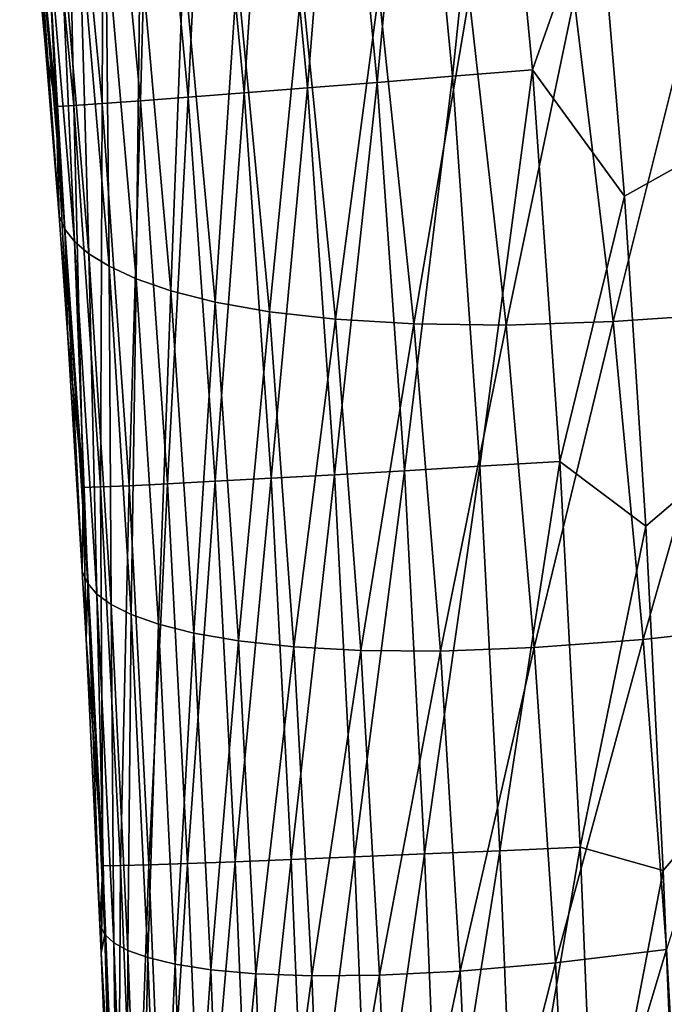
# Model space of a CAD drawing. Header units: metres. Extents: x -105 to 105, y -68 to 103.
# Tile 197 of 256: x -24.1 to -22.95, y 27.13 to 28.87. Entities that reach past the tile are written whole.
import ezdxf

# ---------------------------------------------------------------- set-up
doc = ezdxf.new("R2010")
doc.units = ezdxf.units.M
doc.layers.add('solid_FIT-BATH-150_SW0001', color=7, linetype='CONTINUOUS')

msp = doc.modelspace()

# ---------------------------------------------------------------- linework, layer by layer
at = {"layer": 'solid_FIT-BATH-150_SW0001'}
for points in [[(-23.070885, 29.116577, 16.145674), (-23.024567, 28.561956, 16.14249), (-20.927576, 29.734585, 16.147142)], [(-23.024567, 28.561956, 16.14249), (-22.986572, 27.978251, 16.139038), (-20.927576, 29.734585, 16.147142)], [(-22.986572, 27.978251, 16.139038), (-22.955778, 27.368484, 16.135321), (-20.927576, 29.734585, 16.147142)], [(-22.955778, 27.368484, 16.135321), (-22.93062, 26.740654, 16.131369), (-20.927576, 29.734585, 16.147142)], [(-23.528774, 29.455652, 16.05537), (-23.462421, 28.763597, 16.051447), (-23.39579, 29.470251, 16.106112)], [(-23.462421, 28.763597, 16.051447), (-23.32905, 28.774298, 16.102169), (-23.39579, 29.470251, 16.106112)], [(-23.39579, 29.470251, 16.106112), (-23.32905, 28.774298, 16.102169), (-23.25449, 29.485888, 16.137457)], [(-23.32905, 28.774298, 16.102169), (-23.187338, 28.785797, 16.133495), (-23.25449, 29.485888, 16.137457)], [(-23.25449, 29.485888, 16.137457), (-23.187338, 28.785797, 16.133495), (-23.070885, 29.116577, 16.145674)], [(-23.651875, 29.442259, 15.986817), (-23.58588, 28.753817, 15.98291), (-23.528774, 29.455652, 16.05537)], [(-23.58588, 28.753817, 15.98291), (-23.462421, 28.763597, 16.051447), (-23.528774, 29.455652, 16.05537)], [(-23.763523, 29.430237, 15.902034), (-23.697855, 28.745075, 15.898141), (-23.651875, 29.442259, 15.986817)], [(-23.697855, 28.745075, 15.898141), (-23.58588, 28.753817, 15.98291), (-23.651875, 29.442259, 15.986817)], [(-23.946205, 29.410975, 15.690102), (-23.881067, 28.731195, 15.686234), (-23.862156, 29.419754, 15.802602)], [(-23.881067, 28.731195, 15.686234), (-23.796774, 28.737495, 15.798721), (-23.862156, 29.419754, 15.802602)], [(-23.862156, 29.419754, 15.802602), (-23.796774, 28.737495, 15.798721), (-23.763523, 29.430237, 15.902034)], [(-23.796774, 28.737495, 15.798721), (-23.697855, 28.745075, 15.898141), (-23.763523, 29.430237, 15.902034)], [(-24.064285, 29.399195, 15.432231), (-23.999489, 28.722918, 15.428378), (-24.014103, 29.404066, 15.566118)], [(-24.014103, 29.404066, 15.566118), (-23.949163, 28.726295, 15.562259), (-23.946205, 29.410975, 15.690102)], [(-23.999489, 28.722918, 15.428378), (-23.949163, 28.726295, 15.562259), (-24.014103, 29.404066, 15.566118)], [(-23.949163, 28.726295, 15.562259), (-23.881067, 28.731195, 15.686234), (-23.946205, 29.410975, 15.690102)], [(-24.095181, 29.396526, 15.290023), (-24.030476, 28.721182, 15.286175), (-24.064285, 29.399195, 15.432231)], [(-24.049234, 28.8248, 15.140332), (-24.030476, 28.721182, 15.286175), (-24.095181, 29.396526, 15.290023)], [(-24.080046, 29.157507, 15.142253), (-24.049234, 28.8248, 15.140332), (-24.095181, 29.396526, 15.290023)], [(-24.030476, 28.721182, 15.286175), (-23.999489, 28.722918, 15.428378), (-24.064285, 29.399195, 15.432231)], [(-24.068743, 29.132975, 13.643631), (-24.049234, 28.8248, 15.140332), (-24.080046, 29.157507, 15.142253)], [(-24.068743, 29.132975, 13.643631), (-24.02541, 28.527529, 15.138577), (-24.049234, 28.8248, 15.140332)], [(-24.01502, 28.503542, 13.657004), (-24.02541, 28.527529, 15.138577), (-24.068743, 29.132975, 13.643631)], [(-24.01502, 28.503542, 13.657004), (-24.068743, 29.132975, 13.643631), (-24.051117, 29.109159, 12.150629)], [(-23.998055, 28.481905, 12.178747), (-24.051117, 29.109159, 12.150629), (-24.025373, 29.084448, 10.673356)], [(-23.998055, 28.481905, 12.178747), (-24.01502, 28.503542, 13.657004), (-24.051117, 29.109159, 12.150629)], [(-23.187338, 28.785797, 16.133495), (-23.024567, 28.561956, 16.14249), (-23.070885, 29.116577, 16.145674)], [(-23.972607, 28.460041, 10.71385), (-24.025373, 29.084448, 10.673356), (-23.989868, 29.058929, 9.221751)], [(-23.972607, 28.460041, 10.71385), (-23.998055, 28.481905, 12.178747), (-24.025373, 29.084448, 10.673356)], [(-23.936947, 28.438013, 9.27225), (-23.989868, 29.058929, 9.221751), (-23.942739, 29.03277, 7.803798)], [(-23.936947, 28.438013, 9.27225), (-23.972607, 28.460041, 10.71385), (-23.989868, 29.058929, 9.221751)], [(-23.889219, 28.415953, 7.862301), (-23.942739, 29.03277, 7.803798), (-23.881878, 29.006664, 6.419961)], [(-23.889219, 28.415953, 7.862301), (-23.936947, 28.438013, 9.27225), (-23.942739, 29.03277, 7.803798)], [(-23.827364, 28.394531, 6.484967), (-23.889219, 28.415953, 7.862301), (-23.881878, 29.006664, 6.419961)], [(-23.827364, 28.394531, 6.484967), (-23.881878, 29.006664, 6.419961), (-23.805071, 28.981667, 5.06602)], [(-23.749235, 28.374786, 5.13648), (-23.827364, 28.394531, 6.484967), (-23.805071, 28.981667, 5.06602)], [(-23.749235, 28.374786, 5.13648), (-23.805071, 28.981667, 5.06602), (-23.710306, 28.958807, 3.738945)], [(-23.652822, 28.357742, 3.813852), (-23.749235, 28.374786, 5.13648), (-23.710306, 28.958807, 3.738945)], [(-23.652822, 28.357742, 3.813852), (-23.710306, 28.958807, 3.738945), (-23.59573, 28.939114, 2.436884)], [(-23.536224, 28.344416, 2.514937), (-23.652822, 28.357742, 3.813852), (-23.59573, 28.939114, 2.436884)], [(-23.536224, 28.344416, 2.514937), (-23.59573, 28.939114, 2.436884), (-23.459333, 28.923841, 1.160487)], [(-23.397366, 28.336063, 1.240057), (-23.536224, 28.344416, 2.514937), (-23.459333, 28.923841, 1.160487)], [(-23.397366, 28.336063, 1.240057), (-23.459333, 28.923841, 1.160487), (-23.299112, 28.914433, -0.0878)], [(-23.234114, 28.334143, -0.008532), (-23.397366, 28.336063, 1.240057), (-23.299112, 28.914433, -0.0878)], [(-23.234114, 28.334143, -0.008532), (-23.299112, 28.914433, -0.0878), (-23.113276, 28.912289, -1.306228)], [(-23.044489, 28.340082, -1.229048), (-23.234114, 28.334143, -0.008532), (-23.113276, 28.912289, -1.306228)], [(-23.044489, 28.340082, -1.229048), (-23.113276, 28.912289, -1.306228), (-22.900082, 28.918859, -2.493105)], [(-22.826555, 28.355358, -2.41974), (-23.044489, 28.340082, -1.229048), (-22.900082, 28.918859, -2.493105)], [(-24.049234, 28.8248, 15.140332), (-24.02541, 28.527529, 15.138577), (-24.030476, 28.721182, 15.286175)], [(-23.462421, 28.763597, 16.051447), (-23.414032, 28.076317, 16.047417), (-23.32905, 28.774298, 16.102169)], [(-23.414032, 28.076317, 16.047417), (-23.28046, 28.084101, 16.098122), (-23.32905, 28.774298, 16.102169)], [(-23.32905, 28.774298, 16.102169), (-23.28046, 28.084101, 16.098122), (-23.187338, 28.785797, 16.133495)], [(-23.28046, 28.084101, 16.098122), (-23.138533, 28.092505, 16.129431), (-23.187338, 28.785797, 16.133495)], [(-23.187338, 28.785797, 16.133495), (-23.138533, 28.092505, 16.129431), (-23.024567, 28.561956, 16.14249)], [(-23.58588, 28.753817, 15.98291), (-23.537678, 28.069242, 15.978898), (-23.462421, 28.763597, 16.051447)], [(-23.537678, 28.069242, 15.978898), (-23.414032, 28.076317, 16.047417), (-23.462421, 28.763597, 16.051447)], [(-23.881067, 28.731195, 15.686234), (-23.833302, 28.053118, 15.682271), (-23.796774, 28.737495, 15.798721)], [(-23.833302, 28.053118, 15.682271), (-23.748886, 28.057556, 15.794744), (-23.796774, 28.737495, 15.798721)], [(-23.796774, 28.737495, 15.798721), (-23.748886, 28.057556, 15.794744), (-23.697855, 28.745075, 15.898141)], [(-23.748886, 28.057556, 15.794744), (-23.64982, 28.06296, 15.894147), (-23.697855, 28.745075, 15.898141)], [(-23.697855, 28.745075, 15.898141), (-23.64982, 28.06296, 15.894147), (-23.58588, 28.753817, 15.98291)], [(-23.64982, 28.06296, 15.894147), (-23.537678, 28.069242, 15.978898), (-23.58588, 28.753817, 15.98291)], [(-24.030476, 28.721182, 15.286175), (-23.982906, 28.046446, 15.282249), (-23.999489, 28.722918, 15.428378)], [(-24.010063, 28.312563, 15.137272), (-23.982906, 28.046446, 15.282249), (-24.030476, 28.721182, 15.286175)], [(-24.02541, 28.527529, 15.138577), (-24.010063, 28.312563, 15.137272), (-24.030476, 28.721182, 15.286175)], [(-23.999489, 28.722918, 15.428378), (-23.951887, 28.047478, 15.424442), (-23.949163, 28.726295, 15.562259)], [(-23.982906, 28.046446, 15.282249), (-23.951887, 28.047478, 15.424442), (-23.999489, 28.722918, 15.428378)], [(-23.951887, 28.047478, 15.424442), (-23.901493, 28.04973, 15.558311), (-23.949163, 28.726295, 15.562259)], [(-23.949163, 28.726295, 15.562259), (-23.901493, 28.04973, 15.558311), (-23.881067, 28.731195, 15.686234)], [(-23.901493, 28.04973, 15.558311), (-23.833302, 28.053118, 15.682271), (-23.881067, 28.731195, 15.686234)], [(-23.138533, 28.092505, 16.129431), (-22.986572, 27.978251, 16.139038), (-23.024567, 28.561956, 16.14249)], [(-24.01502, 28.503542, 13.657004), (-24.010063, 28.312563, 15.137272), (-24.02541, 28.527529, 15.138577)], [(-24.01502, 28.503542, 13.657004), (-23.984266, 27.897795, 15.134641), (-24.010063, 28.312563, 15.137272)], [(-23.974783, 27.876469, 13.668753), (-23.984266, 27.897795, 15.134641), (-24.01502, 28.503542, 13.657004)], [(-23.974783, 27.876469, 13.668753), (-24.01502, 28.503542, 13.657004), (-23.998055, 28.481905, 12.178747)], [(-23.958439, 27.857857, 12.204022), (-23.998055, 28.481905, 12.178747), (-23.972607, 28.460041, 10.71385)], [(-23.958439, 27.857857, 12.204022), (-23.974783, 27.876469, 13.668753), (-23.998055, 28.481905, 12.178747)], [(-23.933311, 27.839653, 10.750414), (-23.972607, 28.460041, 10.71385), (-23.936947, 28.438013, 9.27225)], [(-23.933311, 27.839653, 10.750414), (-23.958439, 27.857857, 12.204022), (-23.972607, 28.460041, 10.71385)], [(-23.897604, 27.821898, 9.317835), (-23.936947, 28.438013, 9.27225), (-23.889219, 28.415953, 7.862301)], [(-23.897604, 27.821898, 9.317835), (-23.933311, 27.839653, 10.750414), (-23.936947, 28.438013, 9.27225)], [(-23.849445, 27.804686, 7.914937), (-23.897604, 27.821898, 9.317835), (-23.889219, 28.415953, 7.862301)], [(-23.849445, 27.804686, 7.914937), (-23.889219, 28.415953, 7.862301), (-23.827364, 28.394531, 6.484967)], [(-23.786812, 27.78867, 6.543111), (-23.849445, 27.804686, 7.914937), (-23.827364, 28.394531, 6.484967)], [(-23.786812, 27.78867, 6.543111), (-23.827364, 28.394531, 6.484967), (-23.749235, 28.374786, 5.13648)], [(-23.70759, 27.774868, 5.198987), (-23.786812, 27.78867, 6.543111), (-23.749235, 28.374786, 5.13648)], [(-23.70759, 27.774868, 5.198987), (-23.749235, 28.374786, 5.13648), (-23.652822, 28.357742, 3.813852)], [(-23.60976, 27.764296, 3.879633), (-23.70759, 27.774868, 5.198987), (-23.652822, 28.357742, 3.813852)], [(-23.60976, 27.764296, 3.879633), (-23.652822, 28.357742, 3.813852), (-23.536224, 28.344416, 2.514937)], [(-22.990976, 27.777761, -1.165239), (-23.044489, 28.340082, -1.229048), (-22.826555, 28.355358, -2.41974)], [(-22.768499, 27.802214, -2.360531), (-22.990976, 27.777761, -1.165239), (-22.826555, 28.355358, -2.41974)], [(-23.491373, 27.757957, 2.582678), (-23.60976, 27.764296, 3.879633), (-23.536224, 28.344416, 2.514937)], [(-23.491373, 27.757957, 2.582678), (-23.536224, 28.344416, 2.514937), (-23.397366, 28.336063, 1.240057)], [(-23.184193, 27.763227, 0.058274), (-23.234114, 28.334143, -0.008532), (-23.044489, 28.340082, -1.229048)], [(-22.990976, 27.777761, -1.165239), (-23.184193, 27.763227, 0.058274), (-23.044489, 28.340082, -1.229048)], [(-23.350271, 27.757111, 1.30819), (-23.491373, 27.757957, 2.582678), (-23.397366, 28.336063, 1.240057)], [(-23.350271, 27.757111, 1.30819), (-23.397366, 28.336063, 1.240057), (-23.234114, 28.334143, -0.008532)], [(-23.184193, 27.763227, 0.058274), (-23.350271, 27.757111, 1.30819), (-23.234114, 28.334143, -0.008532)], [(-24.010063, 28.312563, 15.137272), (-23.984266, 27.897795, 15.134641), (-23.982906, 28.046446, 15.282249)], [(-23.28046, 28.084101, 16.098122), (-23.244804, 27.40369, 16.093992), (-23.138533, 28.092505, 16.129431)], [(-23.244804, 27.40369, 16.093992), (-23.102779, 27.40995, 16.125286), (-23.138533, 28.092505, 16.129431)], [(-23.138533, 28.092505, 16.129431), (-23.102779, 27.40995, 16.125286), (-22.986572, 27.978251, 16.139038)], [(-23.537678, 28.069242, 15.978898), (-23.502199, 27.392731, 15.974808), (-23.414032, 28.076317, 16.047417)], [(-23.502199, 27.392731, 15.974808), (-23.378469, 27.39793, 16.043306), (-23.414032, 28.076317, 16.047417)], [(-23.414032, 28.076317, 16.047417), (-23.378469, 27.39793, 16.043306), (-23.28046, 28.084101, 16.098122)], [(-23.378469, 27.39793, 16.043306), (-23.244804, 27.40369, 16.093992), (-23.28046, 28.084101, 16.098122)], [(-23.833302, 28.053118, 15.682271), (-23.798019, 27.381123, 15.678246), (-23.748886, 28.057556, 15.794744)], [(-23.798019, 27.381123, 15.678246), (-23.713551, 27.384266, 15.790696), (-23.748886, 28.057556, 15.794744)], [(-23.748886, 28.057556, 15.794744), (-23.713551, 27.384266, 15.790696), (-23.64982, 28.06296, 15.894147)], [(-23.713551, 27.384266, 15.790696), (-23.614418, 27.388157, 15.890077), (-23.64982, 28.06296, 15.894147)], [(-23.64982, 28.06296, 15.894147), (-23.614418, 27.388157, 15.890077), (-23.537678, 28.069242, 15.978898)], [(-23.614418, 27.388157, 15.890077), (-23.502199, 27.392731, 15.974808), (-23.537678, 28.069242, 15.978898)], [(-23.984266, 27.897795, 15.134641), (-23.977636, 27.777828, 15.133849), (-23.982906, 28.046446, 15.282249)], [(-23.982906, 28.046446, 15.282249), (-23.947701, 27.376789, 15.278282), (-23.951887, 28.047478, 15.424442)], [(-23.977636, 27.777828, 15.133849), (-23.947701, 27.376789, 15.278282), (-23.982906, 28.046446, 15.282249)], [(-23.951887, 28.047478, 15.424442), (-23.916672, 27.377323, 15.420458), (-23.901493, 28.04973, 15.558311)], [(-23.947701, 27.376789, 15.278282), (-23.916672, 27.377323, 15.420458), (-23.951887, 28.047478, 15.424442)], [(-23.916672, 27.377323, 15.420458), (-23.866251, 27.378788, 15.554305), (-23.901493, 28.04973, 15.558311)], [(-23.901493, 28.04973, 15.558311), (-23.866251, 27.378788, 15.554305), (-23.833302, 28.053118, 15.682271)], [(-23.866251, 27.378788, 15.554305), (-23.798019, 27.381123, 15.678246), (-23.833302, 28.053118, 15.682271)], [(-23.102779, 27.40995, 16.125286), (-22.955778, 27.368484, 16.135321), (-22.986572, 27.978251, 16.139038)], [(-23.974783, 27.876469, 13.668753), (-23.977636, 27.777828, 15.133849), (-23.984266, 27.897795, 15.134641)], [(-23.974783, 27.876469, 13.668753), (-23.953085, 27.27232, 15.130417), (-23.977636, 27.777828, 15.133849)], [(-23.944443, 27.255646, 13.678736), (-23.953085, 27.27232, 15.130417), (-23.974783, 27.876469, 13.668753)], [(-23.944443, 27.255646, 13.678736), (-23.974783, 27.876469, 13.668753), (-23.958439, 27.857857, 12.204022)], [(-23.928705, 27.240892, 12.226197), (-23.958439, 27.857857, 12.204022), (-23.933311, 27.839653, 10.750414)], [(-23.928705, 27.240892, 12.226197), (-23.944443, 27.255646, 13.678736), (-23.958439, 27.857857, 12.204022)], [(-23.903975, 27.227148, 10.782685), (-23.933311, 27.839653, 10.750414), (-23.897604, 27.821898, 9.317835)], [(-23.903975, 27.227148, 10.782685), (-23.928705, 27.240892, 12.226197), (-23.933311, 27.839653, 10.750414)], [(-23.868385, 27.21443, 9.358047), (-23.903975, 27.227148, 10.782685), (-23.897604, 27.821898, 9.317835)], [(-23.868385, 27.21443, 9.358047), (-23.897604, 27.821898, 9.317835), (-23.849445, 27.804686, 7.914937)], [(-23.820044, 27.202806, 7.96116), (-23.868385, 27.21443, 9.358047), (-23.849445, 27.804686, 7.914937)], [(-23.820044, 27.202806, 7.96116), (-23.849445, 27.804686, 7.914937), (-23.786812, 27.78867, 6.543111)], [(-22.950188, 27.229092, -1.115912), (-22.990976, 27.777761, -1.165239), (-22.768499, 27.802214, -2.360531)], [(-23.756931, 27.192904, 6.593766), (-23.820044, 27.202806, 7.96116), (-23.786812, 27.78867, 6.543111)], [(-23.756931, 27.192904, 6.593766), (-23.786812, 27.78867, 6.543111), (-23.70759, 27.774868, 5.198987)], [(-23.977636, 27.777828, 15.133849), (-23.953085, 27.27232, 15.130417), (-23.947701, 27.376789, 15.278282)], [(-23.67695, 27.185724, 5.252826), (-23.756931, 27.192904, 6.593766), (-23.70759, 27.774868, 5.198987)], [(-23.67695, 27.185724, 5.252826), (-23.70759, 27.774868, 5.198987), (-23.60976, 27.764296, 3.879633)], [(-23.578053, 27.182264, 3.93548), (-23.67695, 27.185724, 5.252826), (-23.60976, 27.764296, 3.879633)], [(-23.578053, 27.182264, 3.93548), (-23.60976, 27.764296, 3.879633), (-23.491373, 27.757957, 2.582678)], [(-23.315224, 27.190763, 1.363901), (-23.350271, 27.757111, 1.30819), (-23.184193, 27.763227, 0.058274)], [(-23.146658, 27.20546, 0.111564), (-23.315224, 27.190763, 1.363901), (-23.184193, 27.763227, 0.058274)], [(-23.146658, 27.20546, 0.111564), (-23.184193, 27.763227, 0.058274), (-22.990976, 27.777761, -1.165239)], [(-22.950188, 27.229092, -1.115912), (-23.146658, 27.20546, 0.111564), (-22.990976, 27.777761, -1.165239)], [(-23.458221, 27.183527, 2.63921), (-23.578053, 27.182264, 3.93548), (-23.491373, 27.757957, 2.582678)], [(-23.458221, 27.183527, 2.63921), (-23.491373, 27.757957, 2.582678), (-23.350271, 27.757111, 1.30819)], [(-23.315224, 27.190763, 1.363901), (-23.458221, 27.183527, 2.63921), (-23.350271, 27.757111, 1.30819)], [(-23.502199, 27.392731, 15.974808), (-23.475241, 26.729309, 15.970677), (-23.378469, 27.39793, 16.043306)], [(-23.475241, 26.729309, 15.970677), (-23.35149, 26.73341, 16.039152), (-23.378469, 27.39793, 16.043306)], [(-23.378469, 27.39793, 16.043306), (-23.35149, 26.73341, 16.039152), (-23.244804, 27.40369, 16.093992)], [(-23.35149, 26.73341, 16.039152), (-23.217804, 26.737989, 16.089817), (-23.244804, 27.40369, 16.093992)], [(-23.244804, 27.40369, 16.093992), (-23.217804, 26.737989, 16.089817), (-23.102779, 27.40995, 16.125286)], [(-23.217804, 26.737989, 16.089817), (-23.075758, 26.743, 16.121096), (-23.102779, 27.40995, 16.125286)], [(-23.102779, 27.40995, 16.125286), (-23.075758, 26.743, 16.121096), (-22.955778, 27.368484, 16.135321)], [(-23.916672, 27.377323, 15.420458), (-23.889832, 26.717648, 15.416484), (-23.866251, 27.378788, 15.554305)], [(-23.889832, 26.717648, 15.416484), (-23.839388, 26.718643, 15.5503), (-23.866251, 27.378788, 15.554305)], [(-23.866251, 27.378788, 15.554305), (-23.839388, 26.718643, 15.5503), (-23.798019, 27.381123, 15.678246)], [(-23.839388, 26.718643, 15.5503), (-23.771132, 26.720354, 15.674207), (-23.798019, 27.381123, 15.678246)], [(-23.798019, 27.381123, 15.678246), (-23.771132, 26.720354, 15.674207), (-23.713551, 27.384266, 15.790696)], [(-23.771132, 26.720354, 15.674207), (-23.686638, 26.722733, 15.786625), (-23.713551, 27.384266, 15.790696)], [(-23.713551, 27.384266, 15.790696), (-23.686638, 26.722733, 15.786625), (-23.614418, 27.388157, 15.890077)], [(-23.686638, 26.722733, 15.786625), (-23.587482, 26.725735, 15.885976), (-23.614418, 27.388157, 15.890077)], [(-23.614418, 27.388157, 15.890077), (-23.587482, 26.725735, 15.885976), (-23.502199, 27.392731, 15.974808)], [(-23.587482, 26.725735, 15.885976), (-23.475241, 26.729309, 15.970677), (-23.502199, 27.392731, 15.974808)], [(-23.953085, 27.27232, 15.130417), (-23.950945, 27.223019, 15.130075), (-23.947701, 27.376789, 15.278282)], [(-23.950945, 27.223019, 15.130075), (-23.920885, 26.717417, 15.274339), (-23.947701, 27.376789, 15.278282)], [(-23.947701, 27.376789, 15.278282), (-23.920885, 26.717417, 15.274339), (-23.916672, 27.377323, 15.420458)], [(-23.920885, 26.717417, 15.274339), (-23.889832, 26.717648, 15.416484), (-23.916672, 27.377323, 15.420458)], [(-23.075758, 26.743, 16.121096), (-22.93062, 26.740654, 16.131369), (-22.955778, 27.368484, 16.135321)], [(-23.944443, 27.255646, 13.678736), (-23.950945, 27.223019, 15.130075), (-23.953085, 27.27232, 15.130417)], [(-23.944443, 27.255646, 13.678736), (-23.928768, 26.657063, 15.126061), (-23.950945, 27.223019, 15.130075)], [(-23.944443, 27.255646, 13.678736), (-23.920851, 26.645277, 13.686975), (-23.928768, 26.657063, 15.126061)], [(-23.928705, 27.240892, 12.226197), (-23.920851, 26.645277, 13.686975), (-23.944443, 27.255646, 13.678736)], [(-23.928705, 27.240892, 12.226197), (-23.905752, 26.635172, 12.245198), (-23.920851, 26.645277, 13.686975)], [(-23.903975, 27.227148, 10.782685), (-23.905752, 26.635172, 12.245198), (-23.928705, 27.240892, 12.226197)], [(-23.950945, 27.223019, 15.130075), (-23.928768, 26.657063, 15.126061), (-23.920885, 26.717417, 15.274339)], [(-23.903975, 27.227148, 10.782685), (-23.881548, 26.626661, 10.810501), (-23.905752, 26.635172, 12.245198)], [(-23.868385, 27.21443, 9.358047), (-23.881548, 26.626661, 10.810501), (-23.903975, 27.227148, 10.782685)], [(-22.950188, 27.229092, -1.115912), (-23.119356, 26.665356, 0.150427), (-23.146658, 27.20546, 0.111564)], [(-22.950188, 27.229092, -1.115912), (-22.92012, 26.698685, -1.082063), (-23.119356, 26.665356, 0.150427)], [(-23.868385, 27.21443, 9.358047), (-23.846315, 26.619743, 9.39264), (-23.881548, 26.626661, 10.810501)], [(-23.820044, 27.202806, 7.96116), (-23.846315, 26.619743, 9.39264), (-23.868385, 27.21443, 9.358047)], [(-23.146658, 27.20546, 0.111564), (-23.289927, 26.641449, 1.406375), (-23.315224, 27.190763, 1.363901)], [(-23.146658, 27.20546, 0.111564), (-23.119356, 26.665356, 0.150427), (-23.289927, 26.641449, 1.406375)], [(-23.820044, 27.202806, 7.96116), (-23.798124, 26.614458, 8.000644), (-23.846315, 26.619743, 9.39264)], [(-23.756931, 27.192904, 6.593766), (-23.798124, 26.614458, 8.000644), (-23.820044, 27.202806, 7.96116)], [(-23.756931, 27.192904, 6.593766), (-23.734938, 26.611406, 6.636516), (-23.798124, 26.614458, 8.000644)], [(-23.67695, 27.185724, 5.252826), (-23.734938, 26.611406, 6.636516), (-23.756931, 27.192904, 6.593766)], [(-23.315224, 27.190763, 1.363901), (-23.434343, 26.625471, 2.683813), (-23.458221, 27.183527, 2.63921)], [(-23.315224, 27.190763, 1.363901), (-23.289927, 26.641449, 1.406375), (-23.434343, 26.625471, 2.683813)], [(-23.67695, 27.185724, 5.252826), (-23.654642, 26.61157, 5.297486), (-23.734938, 26.611406, 6.636516)], [(-23.578053, 27.182264, 3.93548), (-23.654642, 26.61157, 5.297486), (-23.67695, 27.185724, 5.252826)], [(-23.578053, 27.182264, 3.93548), (-23.55514, 26.615929, 3.980779), (-23.654642, 26.61157, 5.297486)], [(-23.458221, 27.183527, 2.63921), (-23.55514, 26.615929, 3.980779), (-23.578053, 27.182264, 3.93548)], [(-23.458221, 27.183527, 2.63921), (-23.434343, 26.625471, 2.683813), (-23.55514, 26.615929, 3.980779)]]:
    msp.add_3dface(points, dxfattribs=at)

doc.saveas('drawing.dxf')
